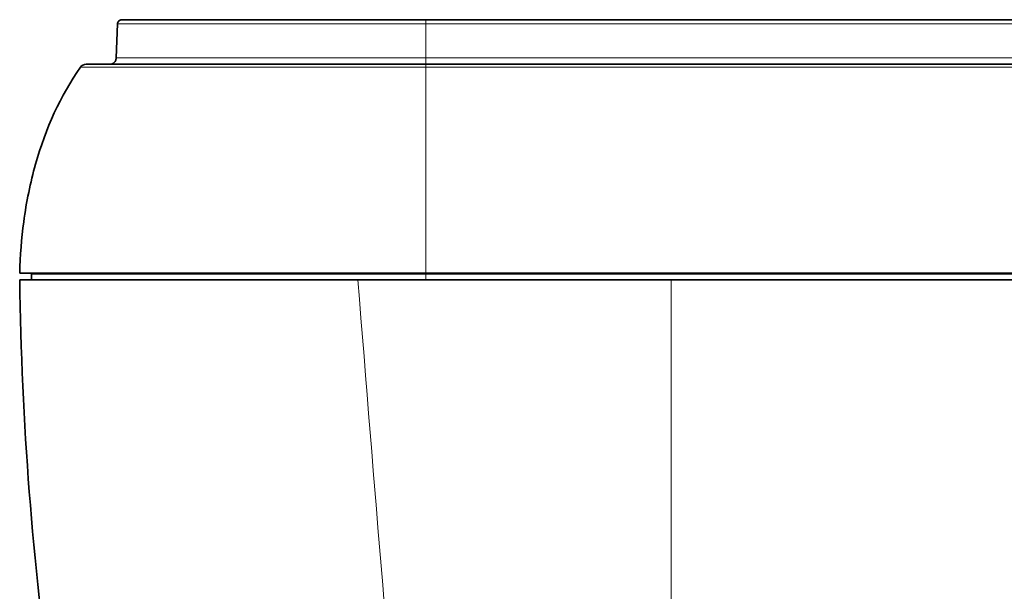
# Model space of a CAD drawing. Header units: millimetres. Extents: x 5 to 589, y 5 to 415.
# Tile 6 of 256: x 149 to 193, y 102 to 127. Entities that reach past the tile are written whole.
import ezdxf

# ---------------------------------------------------------------- set-up
doc = ezdxf.new("R2010")
doc.units = ezdxf.units.MM
doc.layers.add('Sichtbar (ISO)', color=7, linetype='Continuous', lineweight=35)
doc.layers.add('Sichtbar schmal (ISO)', color=7, linetype='Continuous', lineweight=18)

msp = doc.modelspace()

# ---------------------------------------------------------------- linework, layer by layer
at = {"layer": 'Sichtbar (ISO)'}
for p, q in [((153.63615305, 127.44970566), (153.72321578, 127.44970566)), ((153.72321578, 127.44970566), (154.24378259, 127.44970566)), ((154.24378259, 127.44970566), (155.13738393, 127.44970566)), ((155.13738393, 127.44970566), (158.53699551, 127.44970566)), ((158.53699551, 127.44970566), (160.35542583, 127.44970566)), ((160.35542682, 127.44970566), (162.52742233, 127.44970566)), ((162.52742233, 127.44970566), (167.23341527, 127.44970566)), ((167.23341527, 127.44970566), (254.91340525, 127.44970566)), ((153.3833984, 125.73923558), (153.43638998, 127.25668481)), ((152.02875099, 125.44970566), (167.23344438, 125.44970566)), ((167.23344438, 125.4497056), (254.91337985, 125.4497056)), ((167.23393277, 116.09970566), (149.06728456, 116.09970566)), ((149.59238246, 116.06560566), (167.23340839, 116.06560566)), ((149.59238246, 115.79560566), (149.59238246, 116.06560566)), ((150.27818419, 116.09970566), (150.27729126, 116.06560566)), ((167.23340839, 116.06560566), (254.91340839, 116.06560566)), ((149.06236745, 115.79560566), (164.18781779, 115.79560566)), ((164.18781779, 115.79560566), (178.19752574, 115.79560566)), ((178.19752574, 115.79560566), (243.94929775, 115.79560566))]:
    msp.add_line(p, q, dxfattribs=at)
msp.add_arc((152.02875099, 125.14970566), 0.3, 90.000000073, 145.074134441, dxfattribs=at)
for points, knots in [([(153.43635615, 127.25668586), (153.43710335, 127.27808156), (153.44138462, 127.29962458), (153.45630513, 127.33957412), (153.46707707, 127.35850189), (153.49369965, 127.39160292), (153.50988322, 127.4061867), (153.54557222, 127.42923639), (153.56552187, 127.43798915), (153.59419347, 127.44541586), (153.60244946, 127.44700881), (153.61919819, 127.44916017), (153.62774397, 127.44970566), (153.63623775, 127.44970566)], [0, 0, 0, 0, 0.006422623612, 0.006422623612, 0.012793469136, 0.012793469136, 0.019166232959, 0.019166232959, 0.025539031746, 0.025539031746, 0.028051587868, 0.028051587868, 0.030604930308, 0.030604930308, 0.030604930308, 0.030604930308]), ([(153.08357972, 125.44970566), (153.0938256, 125.44970566), (153.10411196, 125.45023331), (153.12441675, 125.45232472), (153.13447616, 125.4538803), (153.16359104, 125.4599099), (153.18246282, 125.46579452), (153.22035422, 125.48182917), (153.23941154, 125.49244794), (153.27460374, 125.5173806), (153.2909414, 125.53183814), (153.31997005, 125.56373589), (153.3328283, 125.58135988), (153.35434347, 125.61873937), (153.36312435, 125.63871025), (153.37777818, 125.68506066), (153.3824533, 125.71220501), (153.38339725, 125.73923561)], [0, 0, 0, 0, 0.003077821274, 0.003077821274, 0.006123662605, 0.006123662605, 0.011997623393, 0.011997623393, 0.018467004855, 0.018467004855, 0.024936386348, 0.024936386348, 0.031405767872, 0.031405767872, 0.037875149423, 0.037875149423, 0.045989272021, 0.045989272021, 0.045989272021, 0.045989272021]), ([(151.78278295, 125.32146048), (150.8911299, 124.04453467), (150.2220994, 122.57655887), (149.77049284, 120.97735342), (149.53710192, 120.15088173), (149.36178196, 119.28936018), (149.2438188, 118.40104356), (149.1442655, 117.65136154), (149.08556332, 116.8825953), (149.06728456, 116.09970566)], [0, 0, 0, 0, 0.51203448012, 0.51203448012, 0.51203448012, 0.77665463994, 0.77665463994, 0.77665463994, 0.99997700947, 0.99997700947, 0.99997700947, 0.99997700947]), ([(254.91289635, 116.09972931), (240.29973576, 116.09970566), (225.68657516, 116.09970566), (196.46025396, 116.09970566), (181.84709336, 116.09970566), (167.23393277, 116.09970566)], [0.0000033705, 0.0000033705, 0.0000033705, 0.0000033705, 4.3839515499, 4.3839515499, 8.7678997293, 8.7678997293, 8.7678997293, 8.7678997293])]:
    msp.add_open_spline(points, degree=3, knots=knots, dxfattribs=at)
msp.add_open_spline([(149.06236745, 115.79560566), (149.14553315, 109.45089397), (149.63605834, 103.13559397), (150.53394303, 96.84970566)], degree=3, dxfattribs=at)
at = {"layer": 'Sichtbar schmal (ISO)'}
for p, q in [((167.23341526, 127.25668556), (167.23341526, 127.44970566)), ((167.23341048, 127.25668556), (167.23341226, 125.73923581)), ((167.23341207, 127.25668556), (254.91341299, 127.25668556)), ((167.23340643, 125.44970566), (167.23340643, 125.73923581)), ((167.23340935, 125.73923581), (254.91342037, 125.73923581)), ((167.23342178, 125.32143341), (254.91339186, 125.32143341)), ((167.23344439, 125.32131608), (167.23344439, 125.44970548)), ((167.23341957, 115.79560566), (167.23340839, 116.06560566)), ((167.23341173, 116.09970566), (167.23341172, 116.06560566)), ((178.19752574, 115.79560566), (178.19752952, 92.82355101))]:
    msp.add_line(p, q, dxfattribs=at)
for points, knots in [([(153.43635317, 127.25668481), (153.43634815, 127.25668562), (153.4389372, 127.25668649), (153.4440949, 127.25668576), (153.44973668, 127.25668495), (153.45849315, 127.25668322), (153.47079505, 127.25668239), (153.48427255, 127.25668149), (153.5019929, 127.25668169), (153.52508343, 127.25668541), (153.55111265, 127.25668961), (153.58404379, 127.25668658), (153.62496647, 127.25668476), (153.65348225, 127.2566835), (153.68587275, 127.25668282), (153.72234044, 127.25668559), (153.76460838, 127.25668879), (153.81241218, 127.25669069), (153.86524134, 127.25669096), (153.92340265, 127.25669126), (153.98766663, 127.25668959), (154.05643856, 127.25668553), (154.10887225, 127.25668244), (154.16389497, 127.25668217), (154.22095875, 127.25668282), (154.30672281, 127.2566838), (154.39710886, 127.25668686), (154.48985432, 127.25668557), (154.54672112, 127.25668477), (154.6044689, 127.25668449), (154.66284997, 127.25668448), (154.76303613, 127.25668446), (154.86507003, 127.25668523), (154.96802076, 127.25668554), (155.02547397, 127.25668571), (155.08320235, 127.25668571), (155.14108579, 127.25668566), (155.24736532, 127.25668556), (155.35414499, 127.25668529), (155.46075324, 127.25668558), (155.56041306, 127.25668585), (155.65994217, 127.25668586), (155.75876393, 127.2566858), (155.82322812, 127.25668576), (155.88739461, 127.25668569), (155.95112745, 127.25668563), (156.06697513, 127.25668553), (156.18140998, 127.25668525), (156.29394157, 127.25668529), (156.33822245, 127.2566853), (156.3822119, 127.25668537), (156.42590771, 127.25668551), (156.57260837, 127.25668599), (156.71586651, 127.25668591), (156.85544799, 127.25668562), (156.86309771, 127.2566856), (156.87073644, 127.25668559), (156.87836415, 127.25668557), (157.02517194, 127.25668524), (157.16786442, 127.2566855), (157.30639379, 127.25668566), (157.36410613, 127.25668572), (157.42110219, 127.25668567), (157.47736496, 127.25668558), (157.55615212, 127.25668546), (157.63350113, 127.25668527), (157.70940344, 127.25668523), (157.83950843, 127.25668515), (157.96534812, 127.25668525), (158.0864972, 127.25668498), (158.20764629, 127.25668472), (158.32408665, 127.2566853), (158.43778981, 127.25668539), (158.47430214, 127.25668543), (158.51052109, 127.25668544), (158.54659763, 127.25668546), (158.62286715, 127.2566855), (158.69849063, 127.25668554), (158.7746768, 127.25668573), (158.87138417, 127.25668597), (158.96903653, 127.25668675), (159.07039076, 127.25668603), (159.08665222, 127.25668591), (159.10300883, 127.25668576), (159.11947445, 127.25668556), (159.23856673, 127.2566841), (159.36326393, 127.2566801), (159.49849865, 127.2566857), (159.55089069, 127.25668787), (159.60494003, 127.25668897), (159.65982957, 127.25668924), (159.74662133, 127.25668966), (159.83551517, 127.256688), (159.92377697, 127.25668517), (160.03919901, 127.25668149), (160.15328692, 127.25668427), (160.26728986, 127.25668531), (160.29559648, 127.25668556), (160.32389688, 127.25668571), (160.35219153, 127.25668563), (160.44651536, 127.25668536), (160.54092185, 127.25668476), (160.63849561, 127.25668482), (160.68807245, 127.25668485), (160.73847203, 127.25668504), (160.79012851, 127.25668553), (160.94345176, 127.25668697), (161.10776758, 127.25668587), (161.28481774, 127.25668553), (161.35397933, 127.25668539), (161.42507729, 127.25668533), (161.49817729, 127.25668532), (161.61220961, 127.25668531), (161.73111682, 127.25668544), (161.85507228, 127.25668569), (162.05848894, 127.2566861), (162.27553842, 127.25668584), (162.50544735, 127.25668556), (162.73535628, 127.25668528), (162.97812385, 127.25668526), (163.23307303, 127.25668561), (163.41471782, 127.25668586), (163.6025486, 127.25668541), (163.79262665, 127.25668536), (163.86933437, 127.25668534), (163.94640548, 127.25668539), (164.02358581, 127.25668557), (164.29201532, 127.25668619), (164.56174367, 127.25668691), (164.81781648, 127.25668561), (165.02019881, 127.25668458), (165.21405739, 127.25668468), (165.40000111, 127.25668514), (165.44933055, 127.25668526), (165.49810358, 127.2566854), (165.546334, 127.25668555), (165.77636543, 127.25668629), (165.99401556, 127.25668576), (166.19731079, 127.25668556), (166.40060602, 127.25668537), (166.58954656, 127.25668554), (166.7624492, 127.25668557), (166.93535184, 127.25668559), (167.09221653, 127.25668555), (167.23341048, 127.25668556)], [0.57338761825, 0.57338761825, 0.57338761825, 0.57338761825, 0.57971014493, 0.57971014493, 0.57971014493, 0.58662607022, 0.58662607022, 0.58662607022, 0.59420289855, 0.59420289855, 0.59420289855, 0.60274401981, 0.60274401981, 0.60274401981, 0.60869565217, 0.60869565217, 0.60869565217, 0.61559390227, 0.61559390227, 0.61559390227, 0.6231884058, 0.6231884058, 0.6231884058, 0.62897867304, 0.62897867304, 0.62897867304, 0.63768115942, 0.63768115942, 0.63768115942, 0.64301708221, 0.64301708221, 0.64301708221, 0.65217391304, 0.65217391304, 0.65217391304, 0.65728402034, 0.65728402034, 0.65728402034, 0.66666666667, 0.66666666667, 0.66666666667, 0.67543777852, 0.67543777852, 0.67543777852, 0.68115942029, 0.68115942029, 0.68115942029, 0.69155969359, 0.69155969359, 0.69155969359, 0.69565217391, 0.69565217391, 0.69565217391, 0.70939192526, 0.70939192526, 0.70939192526, 0.71014492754, 0.71014492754, 0.71014492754, 0.72463768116, 0.72463768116, 0.72463768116, 0.73067546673, 0.73067546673, 0.73067546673, 0.73913043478, 0.73913043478, 0.73913043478, 0.75362318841, 0.75362318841, 0.75362318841, 0.76811594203, 0.76811594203, 0.76811594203, 0.77276985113, 0.77276985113, 0.77276985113, 0.78260869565, 0.78260869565, 0.78260869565, 0.79509769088, 0.79509769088, 0.79509769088, 0.79710144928, 0.79710144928, 0.79710144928, 0.8115942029, 0.8115942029, 0.8115942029, 0.81720892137, 0.81720892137, 0.81720892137, 0.82608695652, 0.82608695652, 0.82608695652, 0.83769697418, 0.83769697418, 0.83769697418, 0.84057971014, 0.84057971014, 0.84057971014, 0.85018967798, 0.85018967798, 0.85018967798, 0.85507246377, 0.85507246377, 0.85507246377, 0.86956521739, 0.86956521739, 0.86956521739, 0.87522656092, 0.87522656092, 0.87522656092, 0.88405797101, 0.88405797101, 0.88405797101, 0.89855072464, 0.89855072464, 0.89855072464, 0.91304347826, 0.91304347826, 0.91304347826, 0.92336919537, 0.92336919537, 0.92336919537, 0.92753623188, 0.92753623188, 0.92753623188, 0.94202898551, 0.94202898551, 0.94202898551, 0.95348306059, 0.95348306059, 0.95348306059, 0.95652173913, 0.95652173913, 0.95652173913, 0.97101449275, 0.97101449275, 0.97101449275, 0.98550724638, 0.98550724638, 0.98550724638, 1, 1, 1, 1]), ([(153.38339297, 125.73923558), (153.38339518, 125.73923556), (153.38366759, 125.73923554), (153.38420929, 125.73923553), (153.38644991, 125.73923551), (153.39327777, 125.73923567), (153.40551244, 125.73923567), (153.40916658, 125.73923568), (153.41331005, 125.73923567), (153.41798178, 125.73923568), (153.42895176, 125.73923569), (153.44281598, 125.73923574), (153.46026273, 125.73923603), (153.48513942, 125.73923644), (153.51730433, 125.73923553), (153.55897605, 125.73923584), (153.56352727, 125.73923588), (153.56819227, 125.73923589), (153.57297364, 125.7392359), (153.61197119, 125.73923596), (153.6587251, 125.73923526), (153.71442499, 125.73923579), (153.74507171, 125.73923608), (153.7784295, 125.73923582), (153.81454494, 125.73923561), (153.85211652, 125.7392354), (153.89267368, 125.73923525), (153.93616268, 125.73923585), (154.00753579, 125.73923684), (154.08690344, 125.7392369), (154.17216976, 125.73923626), (154.18879865, 125.73923613), (154.20564762, 125.73923598), (154.22269431, 125.7392358), (154.32714958, 125.73923473), (154.43915925, 125.73923727), (154.55423642, 125.73923581), (154.57485822, 125.73923554), (154.59557545, 125.73923537), (154.61638155, 125.73923527), (154.71168105, 125.73923479), (154.80881386, 125.73923572), (154.90742591, 125.73923585), (154.96999636, 125.73923593), (155.03315705, 125.73923599), (155.09705919, 125.73923598), (155.15585538, 125.73923598), (155.2152803, 125.73923592), (155.27548165, 125.73923578), (155.40111234, 125.73923548), (155.53005999, 125.73923611), (155.66601673, 125.73923583), (155.68316209, 125.73923579), (155.70042003, 125.7392357), (155.71779369, 125.73923557), (155.83818707, 125.73923471), (155.96412265, 125.73923226), (156.09669445, 125.73923571), (156.14878071, 125.73923706), (156.20191401, 125.73923782), (156.25565033, 125.73923813), (156.35842278, 125.73923871), (156.46342912, 125.73923763), (156.56741474, 125.73923591), (156.65259629, 125.7392345), (156.7370573, 125.73923491), (156.82017503, 125.7392354), (156.89157682, 125.73923582), (156.96198617, 125.7392363), (157.03097747, 125.73923571), (157.17505371, 125.73923449), (157.3128654, 125.73923504), (157.44562771, 125.73923576), (157.45044402, 125.73923578), (157.45525374, 125.73923581), (157.46005696, 125.73923584), (157.59726138, 125.73923659), (157.72911551, 125.73923636), (157.85650664, 125.73923662), (157.98389777, 125.73923689), (158.10684154, 125.7392367), (158.22531838, 125.73923647), (158.32708264, 125.73923628), (158.42554245, 125.73923602), (158.52089397, 125.73923582), (158.53655339, 125.73923578), (158.55212912, 125.73923575), (158.56761963, 125.73923572), (158.67743318, 125.73923551), (158.78304488, 125.73923574), (158.8841248, 125.73923565), (158.93996199, 125.7392356), (158.99443689, 125.73923559), (159.04745559, 125.73923562), (159.09041459, 125.73923564), (159.13241937, 125.7392357), (159.17347715, 125.73923578), (159.26520718, 125.73923598), (159.3521326, 125.73923571), (159.43537109, 125.7392356), (159.50602124, 125.73923551), (159.57401878, 125.7392357), (159.64044137, 125.73923583), (159.65227646, 125.73923586), (159.66406158, 125.73923588), (159.67580401, 125.7392359), (159.75344895, 125.73923604), (159.82918581, 125.73923637), (159.90475248, 125.73923639), (159.98031914, 125.73923641), (160.05571436, 125.73923625), (160.13316236, 125.7392361), (160.17216001, 125.73923603), (160.2116702, 125.73923595), (160.2520146, 125.73923589), (160.29179279, 125.73923582), (160.33238243, 125.73923575), (160.37406053, 125.73923569), (160.4531971, 125.73923557), (160.53628777, 125.73923554), (160.62545862, 125.73923578), (160.63088177, 125.73923579), (160.63632746, 125.73923581), (160.64179618, 125.73923582), (160.73718512, 125.73923611), (160.8395719, 125.7392358), (160.94920489, 125.73923587), (161.05883788, 125.73923594), (161.17571943, 125.73923606), (161.2993228, 125.73923586), (161.36090702, 125.73923576), (161.42415709, 125.73923573), (161.48920119, 125.73923572), (161.55470467, 125.73923571), (161.62202785, 125.73923572), (161.6912932, 125.73923569), (161.82933814, 125.73923564), (161.97510516, 125.7392356), (162.13057343, 125.73923563), (162.24730491, 125.73923566), (162.36950817, 125.73923566), (162.49780448, 125.73923573), (162.540379, 125.73923576), (162.58362414, 125.73923579), (162.62756465, 125.73923583), (162.8039178, 125.73923598), (162.9914558, 125.7392358), (163.19221447, 125.73923574), (163.37914357, 125.73923568), (163.57753415, 125.73923562), (163.78933147, 125.73923578), (163.80500086, 125.73923579), (163.82074356, 125.7392358), (163.83656044, 125.73923581), (164.06616812, 125.73923601), (164.3114053, 125.73923559), (164.57216331, 125.73923574), (164.83292131, 125.73923588), (165.10920119, 125.73923581), (165.397379, 125.73923581), (165.6855568, 125.73923581), (165.98563256, 125.73923608), (166.29227538, 125.73923581), (166.59891727, 125.73923554), (166.91212582, 125.73923582), (167.23340935, 125.73923581)], [0.45907813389, 0.45907813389, 0.45907813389, 0.45907813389, 0.46268656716, 0.46268656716, 0.46268656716, 0.4776119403, 0.4776119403, 0.4776119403, 0.48206971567, 0.48206971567, 0.48206971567, 0.49253731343, 0.49253731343, 0.49253731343, 0.50746268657, 0.50746268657, 0.50746268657, 0.50909277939, 0.50909277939, 0.50909277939, 0.5223880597, 0.5223880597, 0.5223880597, 0.5297032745, 0.5297032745, 0.5297032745, 0.53731343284, 0.53731343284, 0.53731343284, 0.54980304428, 0.54980304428, 0.54980304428, 0.55223880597, 0.55223880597, 0.55223880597, 0.5671641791, 0.5671641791, 0.5671641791, 0.56983880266, 0.56983880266, 0.56983880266, 0.58208955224, 0.58208955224, 0.58208955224, 0.5898627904, 0.5898627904, 0.5898627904, 0.59701492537, 0.59701492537, 0.59701492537, 0.61194029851, 0.61194029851, 0.61194029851, 0.61382252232, 0.61382252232, 0.61382252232, 0.62686567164, 0.62686567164, 0.62686567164, 0.6319902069, 0.6319902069, 0.6319902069, 0.64179104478, 0.64179104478, 0.64179104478, 0.64981956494, 0.64981956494, 0.64981956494, 0.65671641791, 0.65671641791, 0.65671641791, 0.67111928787, 0.67111928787, 0.67111928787, 0.67164179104, 0.67164179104, 0.67164179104, 0.68656716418, 0.68656716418, 0.68656716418, 0.70149253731, 0.70149253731, 0.70149253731, 0.71431250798, 0.71431250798, 0.71431250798, 0.71641791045, 0.71641791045, 0.71641791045, 0.73134328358, 0.73134328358, 0.73134328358, 0.73958815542, 0.73958815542, 0.73958815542, 0.74626865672, 0.74626865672, 0.74626865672, 0.76119402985, 0.76119402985, 0.76119402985, 0.77386220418, 0.77386220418, 0.77386220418, 0.77611940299, 0.77611940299, 0.77611940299, 0.79104477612, 0.79104477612, 0.79104477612, 0.80597014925, 0.80597014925, 0.80597014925, 0.81348557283, 0.81348557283, 0.81348557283, 0.82089552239, 0.82089552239, 0.82089552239, 0.8349652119, 0.8349652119, 0.8349652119, 0.83582089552, 0.83582089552, 0.83582089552, 0.85074626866, 0.85074626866, 0.85074626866, 0.86567164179, 0.86567164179, 0.86567164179, 0.87310806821, 0.87310806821, 0.87310806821, 0.88059701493, 0.88059701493, 0.88059701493, 0.89552238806, 0.89552238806, 0.89552238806, 0.90672892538, 0.90672892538, 0.90672892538, 0.91044776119, 0.91044776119, 0.91044776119, 0.92537313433, 0.92537313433, 0.92537313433, 0.93927035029, 0.93927035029, 0.93927035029, 0.94029850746, 0.94029850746, 0.94029850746, 0.9552238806, 0.9552238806, 0.9552238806, 0.97014925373, 0.97014925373, 0.97014925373, 0.98507462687, 0.98507462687, 0.98507462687, 0.99999995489, 0.99999995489, 0.99999995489, 0.99999995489]), ([(151.78278294, 125.32146048), (151.78278236, 125.32146109), (151.78874715, 125.3214851), (151.80232307, 125.3214605), (151.815899, 125.32143591), (151.83696594, 125.32144665), (151.8682253, 125.32146038), (151.89948465, 125.32147412), (151.9409603, 125.32147407), (151.99649694, 125.32145976), (152.05203358, 125.32144544), (152.12159619, 125.32144156), (152.21075026, 125.32146072), (152.29990433, 125.32147987), (152.40873628, 125.32145906), (152.54251972, 125.32146038), (152.67630316, 125.32146169), (152.83525584, 125.32131665), (153.01954951, 125.32146046), (153.20384318, 125.32160428), (153.4139876, 125.32164936), (153.63125532, 125.32146041), (153.84852303, 125.32127146), (154.07224102, 125.32141229), (154.29686178, 125.32146011), (154.52148253, 125.32150794), (154.7469903, 125.321464), (154.97147548, 125.32146043), (155.19596066, 125.32145685), (155.41946089, 125.32146143), (155.64050544, 125.32146051), (155.86154999, 125.32145959), (156.08012763, 125.32146482), (156.29452923, 125.32146052), (156.50893084, 125.32145623), (156.71914597, 125.3214535), (156.92417668, 125.32146015), (157.12920738, 125.3214668), (157.32906737, 125.32146581), (157.52200549, 125.32146032), (157.71494362, 125.32145483), (157.9009481, 125.32146197), (158.07893383, 125.321461), (158.25691956, 125.32146002), (158.42687067, 125.32147607), (158.59515172, 125.32146096), (158.76343276, 125.32144585), (158.93001399, 125.32144849), (159.10564683, 125.32146043), (159.28127968, 125.32147237), (159.46598872, 125.32144064), (159.66503897, 125.3214606), (159.86408923, 125.32148055), (160.07752015, 125.32146343), (160.30419939, 125.32146093), (160.53087863, 125.32145843), (160.77081115, 125.32146195), (161.02289639, 125.32145883), (161.27498162, 125.3214557), (161.53921456, 125.32146536), (161.81707891, 125.32146242), (162.09494326, 125.32145947), (162.38643909, 125.32143431), (162.69139923, 125.32146084), (162.99635937, 125.32148737), (163.31479548, 125.32148653), (163.62588053, 125.32146112), (163.93696557, 125.32143571), (164.24069362, 125.3214648), (164.52596359, 125.32146078), (164.81123356, 125.32145677), (165.07804227, 125.32145815), (165.3288078, 125.32146038), (165.57957333, 125.32146262), (165.81429584, 125.32145974), (166.03551783, 125.32146048), (166.25673982, 125.32146122), (166.46446136, 125.32145751), (166.66398672, 125.32146043), (166.86351208, 125.32146336), (167.05484158, 125.32147216), (167.23343873, 125.32139439)], [0, 0, 0, 0, 0.037037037, 0.037037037, 0.037037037, 0.0740740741, 0.0740740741, 0.0740740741, 0.1111111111, 0.1111111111, 0.1111111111, 0.1481481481, 0.1481481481, 0.1481481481, 0.1851851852, 0.1851851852, 0.1851851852, 0.2222222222, 0.2222222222, 0.2222222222, 0.2592592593, 0.2592592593, 0.2592592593, 0.2962962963, 0.2962962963, 0.2962962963, 0.3333333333, 0.3333333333, 0.3333333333, 0.3703703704, 0.3703703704, 0.3703703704, 0.4074074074, 0.4074074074, 0.4074074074, 0.4444444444, 0.4444444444, 0.4444444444, 0.4814814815, 0.4814814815, 0.4814814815, 0.5185185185, 0.5185185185, 0.5185185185, 0.5555555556, 0.5555555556, 0.5555555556, 0.5925925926, 0.5925925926, 0.5925925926, 0.6296296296, 0.6296296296, 0.6296296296, 0.6666666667, 0.6666666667, 0.6666666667, 0.7037037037, 0.7037037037, 0.7037037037, 0.7407407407, 0.7407407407, 0.7407407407, 0.7777777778, 0.7777777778, 0.7777777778, 0.8148148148, 0.8148148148, 0.8148148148, 0.8518518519, 0.8518518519, 0.8518518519, 0.8888888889, 0.8888888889, 0.8888888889, 0.9259259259, 0.9259259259, 0.9259259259, 0.962962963, 0.962962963, 0.962962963, 1, 1, 1, 1])]:
    msp.add_open_spline(points, degree=3, knots=knots, dxfattribs=at)
for points in [[(167.23343873, 125.32139439), (167.23341046, 124.0981636), (167.23412425, 122.69943059), (167.23412425, 121.17799993)], [(167.23412425, 121.17799993), (167.23412425, 119.59798105), (167.23393278, 117.88560185), (167.23393277, 116.09970561)], [(164.18781779, 115.79560566), (164.92058718, 106.67090222), (165.66956693, 97.58129963), (166.43431669, 88.52684437)]]:
    msp.add_open_spline(points, degree=3, dxfattribs=at)

doc.saveas('drawing.dxf')
